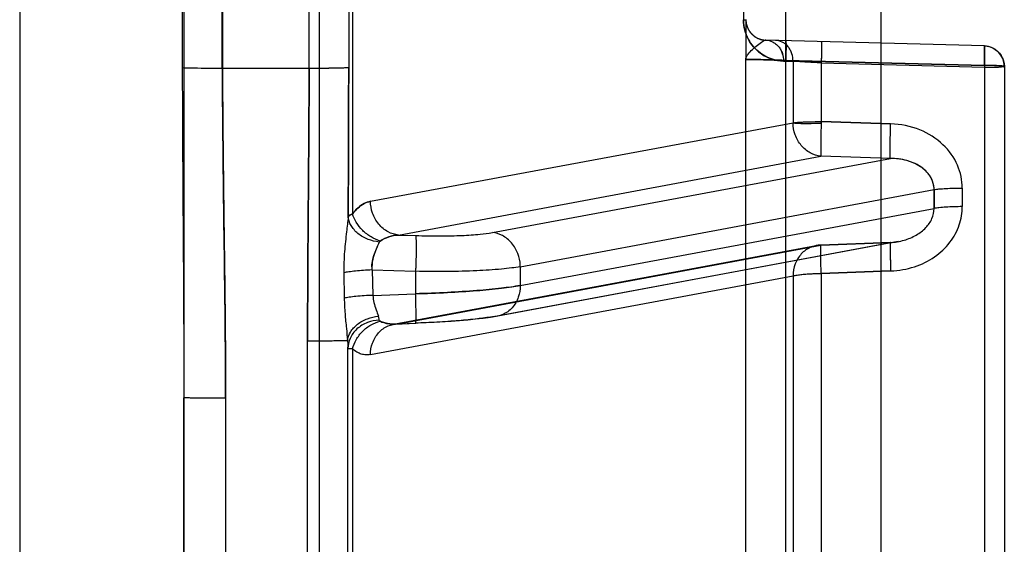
# Model space of a CAD drawing. Header units: millimetres. Extents: x 178516 to 426772, y -178579 to -115871.
# Tile 152 of 256: x 315900 to 315924, y -131759 to -131746. Entities that reach past the tile are written whole.
import ezdxf

# ---------------------------------------------------------------- set-up
doc = ezdxf.new("R2010")
doc.units = ezdxf.units.MM
doc.header["$MEASUREMENT"] = 0
doc.layers.get('0').update_dxf_attribs({"color": 252, "lineweight": 5})
doc.layers.add('AHU03-3-68634OBJ', color=7, linetype='Continuous')
doc.layers.add('EC-MTR_250-0_7OBJ', color=7, linetype='Continuous')
doc.layers.add('IS_centrale', color=7, linetype='Continuous', lineweight=13)

# ---------------------------------------------------------------- blocks, each defined once
blk = doc.blocks.new('VVS030s_FLX1_250_0.38kW_2.00x2v2_t')
at = {"layer": 'AHU03-3-68634OBJ', "color": 7, "linetype": 'Continuous'}
for p, q in [((225.973, 131.106), (225.973, 399.106)), ((229.973, 131.606), (229.973, 398.606))]:
    blk.add_line(p, q, dxfattribs=at)
at = {"layer": 'EC-MTR_250-0_7OBJ', "color": 7, "linetype": 'Continuous'}
for p, q in [((222.673, 197.972), (222.673, 324.492)), ((222.956, 320.969), (222.956, 273.949)), ((206.46, 267.237), (206.46, 319.575)), ((205.973, 267.258), (205.973, 319.076)), ((212.273, 316.428), (212.273, 267.092)), ((208.973, 315.956), (208.973, 214.256)), ((225.973, 315.095), (225.973, 275.335)), ((211.3, 312.547), (211.3, 217.664)), ((221.973, 300.922), (221.973, 274.102)), ((221.858, 274.144), (221.858, 285.417)), ((224.956, 275.349), (224.956, 279.507)), ((210.437, 272.308), (210.437, 279.17)), ((211.124, 272.364), (211.124, 279.28)), ((221.424, 274.286), (211.124, 272.364)), ((220.744, 273.535), (210.444, 271.616)), ((220.863, 273.546), (210.562, 271.627)), ((218.333, 273.35), (218.499, 273.378)), ((220.815, 273.54), (220.321, 273.522)), ((220.744, 273.535), (220.323, 273.519)), ((208.563, 271.53), (218.334, 273.35)), ((218.453, 273.361), (208.751, 271.554)), ((222.073, 272.29), (222.062, 272.91)), ((221.363, 272.84), (220.323, 272.801)), ((220.323, 272.254), (220.323, 272.801)), ((221.385, 272.221), (221.363, 272.84)), ((217.773, 272.6), (207.686, 270.722)), ((217.773, 272.141), (217.773, 272.6)), ((208.744, 272.246), (210.437, 272.308)), ((210.437, 272.308), (208.744, 272.246)), ((221.385, 272.221), (220.323, 272.254)), ((217.773, 272.141), (207.686, 270.262)), ((208.621, 271.539), (208.554, 271.528)), ((208.687, 271.547), (208.621, 271.539)), ((208.752, 271.551), (208.687, 271.547)), ((208.751, 271.554), (210.444, 271.616)), ((210.445, 271.614), (208.752, 271.551)), ((218.453, 271.31), (208.751, 269.503)), ((220.744, 271.369), (210.444, 269.449)), ((220.744, 271.369), (220.323, 271.382)), ((207.686, 270.722), (207.686, 270.262)), ((221.858, 259.359), (221.858, 270.852)), ((206.999, 270.224), (206.999, 270.677)), ((221.424, 270.547), (211.124, 268.631)), ((208.751, 269.503), (210.444, 269.449)), ((210.437, 268.604), (208.744, 268.657)), ((208.744, 268.657), (210.437, 268.604)), ((210.437, 267.172), (210.437, 268.604)), ((211.124, 267.133), (211.124, 268.631)), ((205.978, 267.187), (205.973, 267.258)), ((205.993, 267.119), (205.978, 267.188)), ((210.437, 267.172), (206.46, 267.278)), ((206.46, 267.237), (211.3, 267.112)), ((211.3, 267.112), (206.46, 267.237)), ((211.357, 267.127), (211.124, 267.133)), ((211.357, 267.127), (211.124, 267.133)), ((221.954, 262.928), (221.954, 267.283)), ((225.031, 267.3), (222.918, 267.299)), ((222.918, 267.299), (222.918, 262.912)), ((225.031, 262.911), (225.031, 267.3)), ((225.049, 262.911), (225.049, 267.3)), ((226.011, 262.925), (226.011, 267.286)), ((206.017, 267.053), (205.993, 267.119)), ((206.05, 266.991), (206.017, 267.054)), ((206.092, 266.935), (206.05, 266.992)), ((206.141, 266.884), (206.091, 266.935)), ((206.196, 266.842), (206.14, 266.885)), ((212.273, 266.118), (212.273, 267.092)), ((206.257, 266.807), (206.196, 266.842)), ((206.322, 266.781), (206.257, 266.807)), ((206.46, 266.758), (211.787, 266.618)), ((211.807, 266.617), (211.787, 266.618)), ((211.787, 266.618), (211.799, 266.618)), ((211.828, 266.616), (211.808, 266.617)), ((211.847, 266.613), (211.827, 266.616)), ((211.866, 266.61), (211.847, 266.613)), ((211.884, 266.607), (211.865, 266.61)), ((211.996, 266.567), (211.981, 266.574)), ((212.01, 266.559), (211.995, 266.567)), ((212.025, 266.551), (212.01, 266.559)), ((212.039, 266.542), (212.025, 266.551)), ((212.053, 266.533), (212.039, 266.542)), ((212.067, 266.523), (212.053, 266.533)), ((212.331, 264.088), (212.331, 266.123))]:
    blk.add_line(p, q, dxfattribs=at)
for points in [[(218.333, 273.35), (218.499, 273.378), (218.677, 273.402), (218.861, 273.423), (219.054, 273.442), (219.252, 273.46), (219.455, 273.475), (219.664, 273.489), (219.877, 273.502), (220.097, 273.512), (220.321, 273.522)], [(218.676, 273.402), (218.861, 273.423), (219.053, 273.442), (219.252, 273.46)], [(220.814, 273.54), (220.827, 273.541), (220.839, 273.542)], [(220.839, 273.542), (220.851, 273.544), (220.863, 273.546)], [(206.46, 266.758), (206.39, 266.765), (206.321, 266.781)], [(211.934, 266.593), (211.917, 266.598), (211.901, 266.603), (211.883, 266.607)], [(211.98, 266.574), (211.965, 266.581), (211.95, 266.587), (211.934, 266.593), (211.918, 266.598)], [(212.131, 266.468), (212.119, 266.48), (212.107, 266.491), (212.094, 266.502), (212.081, 266.513), (212.067, 266.523)], [(212.218, 266.348), (212.208, 266.367), (212.197, 266.384), (212.187, 266.4), (212.176, 266.415), (212.165, 266.43), (212.154, 266.443), (212.143, 266.456), (212.131, 266.468), (212.119, 266.48)], [(212.244, 266.287), (212.236, 266.309), (212.227, 266.329), (212.217, 266.349)], [(212.273, 266.118), (212.273, 266.15), (212.27, 266.181), (212.265, 266.211), (212.259, 266.239), (212.252, 266.264), (212.244, 266.287), (212.236, 266.309)]]:
    blk.add_lwpolyline(points, dxfattribs=at)
for centre, radius, start, end in [((220.85, 272.575), 0.966, 92.0758, 96.2607), ((241.267, 271.534), 20.957, 178.03, 178.2444), ((241.218, 271.535), 20.908, 178.0297, 178.2446), ((218.671, 272.141), 0.898, 180.0012, 182.3318), ((210.416, 272.413), 0.8, 272.0942, 280.5531), ((105.011, 270.492), 102.675, 359.87174, 0.12826), ((107.271, 270.45), 99.728, 359.86986, 0.13014), ((208.286, 270.259), 0.6, 179.7362, 183.2199), ((208.259, 270.26), 0.573, 179.7468, 183.3959), ((226.739, 274.629), 17.373, 200.1445, 200.3108), ((206.473, 267.258), 0.5, 180, 268.5), ((211.773, 266.118), 0.5, 0, 88.5)]:
    blk.add_arc(centre, radius, start, end, dxfattribs=at)
for points, knots in [([(224.956, 275.349), (224.956, 274.807), (224.962, 273.631), (224.983, 272.024), (225.005, 270.342), (225.022, 268.835), (225.03, 267.759), (225.031, 267.3)], [0, 0, 0, 0, 0.202132, 0.438268, 0.599084, 0.828915, 1, 1, 1, 1]), ([(225.031, 267.3), (225.03, 267.515), (225.027, 268.03), (225.02, 268.935), (225.01, 269.919), (224.999, 270.768), (224.99, 271.496), (224.98, 272.195), (224.97, 272.994), (224.962, 273.785), (224.957, 274.569), (224.956, 275.09), (224.956, 275.349)], [0, 0, 0, 0, 0.0803, 0.191972, 0.33706, 0.447034, 0.50843, 0.608521, 0.707649, 0.805939, 0.903388, 1, 1, 1, 1]), ([(224.956, 275.349), (225.017, 275.349), (225.142, 275.349), (225.327, 275.349), (225.479, 275.347), (225.594, 275.346), (225.672, 275.345), (225.742, 275.344), (225.804, 275.343), (225.856, 275.342), (225.898, 275.341), (225.927, 275.339), (225.946, 275.338), (225.956, 275.338), (225.963, 275.337), (225.969, 275.336), (225.972, 275.336), (225.973, 275.335), (225.973, 275.335)], [0, 0, 0, 0, 0.180875, 0.366274, 0.545383, 0.628708, 0.705733, 0.775014, 0.83577, 0.887387, 0.929251, 0.96095, 0.973099, 0.98288, 0.990371, 0.99565, 0.998805, 1, 1, 1, 1]), ([(226.011, 267.286), (226.01, 267.959), (225.998, 270.642), (225.973, 273.325), (225.973, 275.335)], [0, 0, 0, 0, 0.250956, 1, 1, 1, 1]), ([(221.424, 274.286), (221.423, 274.191), (221.398, 274.045), (221.315, 273.868), (221.229, 273.748), (221.12, 273.652), (220.964, 273.562), (220.83, 273.535), (220.744, 273.535)], [0, 0, 0, 0, 0.254773, 0.387352, 0.519153, 0.647758, 0.771636, 1, 1, 1, 1]), ([(221.858, 274.144), (221.84, 274.067), (221.777, 273.911), (221.622, 273.708), (221.421, 273.553), (221.265, 273.49), (221.188, 273.472)], [0, 0, 0, 0, 0.240791, 0.501439, 0.761267, 1, 1, 1, 1]), ([(221.212, 273.446), (221.308, 273.45), (221.456, 273.479), (221.634, 273.566), (221.755, 273.655), (221.853, 273.764), (221.945, 273.919), (221.973, 274.052), (221.973, 274.136)], [0, 0, 0, 0, 0.256248, 0.39023, 0.523316, 0.652545, 0.775994, 1, 1, 1, 1]), ([(221.424, 274.286), (221.461, 274.293), (221.537, 274.298), (221.651, 274.276), (221.761, 274.225), (221.827, 274.174), (221.858, 274.144)], [0, 0, 0, 0, 0.236362, 0.474966, 0.726107, 1, 1, 1, 1]), ([(221.858, 274.144), (221.876, 274.144), (221.905, 274.144), (221.938, 274.142), (221.957, 274.141), (221.966, 274.139), (221.971, 274.138), (221.973, 274.137), (221.973, 274.136)], [0, 0, 0, 0, 0.442069, 0.750951, 0.857426, 0.933116, 0.979337, 1, 1, 1, 1]), ([(221.983, 273.936), (221.981, 273.959), (221.978, 274.002), (221.974, 274.064), (221.973, 274.104), (221.973, 274.123)], [0, 0, 0, 0, 0.360384, 0.693723, 1, 1, 1, 1]), ([(221.983, 273.936), (221.974, 273.865), (221.933, 273.756), (221.838, 273.631), (221.741, 273.542), (221.626, 273.466), (221.457, 273.389), (221.32, 273.357), (221.23, 273.347)], [0, 0, 0, 0, 0.209252, 0.329404, 0.45841, 0.593931, 0.73222, 1, 1, 1, 1]), ([(222.956, 273.949), (222.847, 273.949), (222.683, 273.948), (222.47, 273.947), (222.324, 273.945), (222.199, 273.943), (222.1, 273.941), (222.031, 273.939), (221.996, 273.938), (221.983, 273.936)], [0, 0, 0, 0, 0.337433, 0.503575, 0.656392, 0.787225, 0.89013, 0.960956, 1, 1, 1, 1]), ([(222.062, 272.91), (222.06, 273.037), (222.047, 273.283), (222.014, 273.624), (221.991, 273.84), (221.983, 273.936)], [0, 0, 0, 0, 0.368591, 0.717442, 1, 1, 1, 1]), ([(217.773, 272.6), (217.773, 272.696), (217.796, 272.844), (217.879, 273.023), (217.965, 273.144), (218.074, 273.242), (218.232, 273.334), (218.367, 273.361), (218.453, 273.361)], [0, 0, 0, 0, 0.254691, 0.38739, 0.519327, 0.648026, 0.77192, 1, 1, 1, 1]), ([(218.453, 273.361), (218.574, 273.382), (218.845, 273.42), (219.296, 273.462), (219.798, 273.496), (220.15, 273.513), (220.323, 273.519)], [0, 0, 0, 0, 0.197069, 0.437135, 0.723338, 1, 1, 1, 1]), ([(220.321, 273.522), (220.32, 273.522), (220.319, 273.521), (220.318, 273.517), (220.316, 273.507), (220.315, 273.491), (220.314, 273.468), (220.313, 273.438), (220.312, 273.401), (220.312, 273.358), (220.312, 273.29), (220.313, 273.193), (220.315, 273.067), (220.318, 272.935), (220.321, 272.845), (220.323, 272.801)], [0, 0, 0, 0, 0.001818, 0.005318, 0.018567, 0.040809, 0.072566, 0.114138, 0.165128, 0.224959, 0.293054, 0.450656, 0.628009, 0.814372, 1, 1, 1, 1]), ([(220.321, 273.522), (220.321, 273.522), (220.322, 273.521), (220.322, 273.52), (220.323, 273.519)], [0, 0, 0, 0, 0.159022, 1, 1, 1, 1]), ([(221.189, 273.472), (221.16, 273.485), (221.04, 273.529), (220.911, 273.544), (220.815, 273.54)], [0, 0, 0, 0, 0.246438, 1, 1, 1, 1]), ([(220.815, 273.54), (220.859, 273.542), (220.946, 273.539), (221.072, 273.516), (221.151, 273.489), (221.188, 273.472)], [0, 0, 0, 0, 0.348911, 0.678369, 1, 1, 1, 1]), ([(221.188, 273.472), (221.193, 273.47), (221.201, 273.466), (221.209, 273.457), (221.211, 273.451), (221.211, 273.448)], [0, 0, 0, 0, 0.440048, 0.778369, 1, 1, 1, 1]), ([(221.211, 273.448), (221.212, 273.436), (221.213, 273.414), (221.22, 273.38), (221.226, 273.359), (221.23, 273.347)], [0, 0, 0, 0, 0.350456, 0.654363, 1, 1, 1, 1]), ([(221.363, 272.84), (221.36, 272.9), (221.345, 273.02), (221.286, 273.186), (221.25, 273.296), (221.23, 273.347)], [0, 0, 0, 0, 0.34165, 0.685804, 1, 1, 1, 1]), ([(221.363, 272.84), (221.434, 272.842), (221.573, 272.85), (221.768, 272.865), (221.93, 272.884), (222.024, 272.901), (222.062, 272.91)], [0, 0, 0, 0, 0.303341, 0.592432, 0.832496, 1, 1, 1, 1]), ([(217.773, 272.6), (217.923, 272.628), (218.276, 272.676), (218.868, 272.73), (219.567, 272.774), (220.064, 272.793), (220.323, 272.801)], [0, 0, 0, 0, 0.179305, 0.416881, 0.696777, 1, 1, 1, 1]), ([(220.323, 272.801), (220.063, 272.793), (219.567, 272.774), (218.869, 272.73), (218.348, 272.682), (217.994, 272.637), (217.842, 272.613), (217.773, 272.6)], [0, 0, 0, 0, 0.304231, 0.582287, 0.819159, 0.9175, 1, 1, 1, 1]), ([(208.744, 272.246), (208.548, 272.236), (208.168, 272.174), (207.668, 271.928), (207.286, 271.572), (207.051, 271.141), (206.998, 270.828), (206.999, 270.677)], [0, 0, 0, 0, 0.228178, 0.440007, 0.638863, 0.824148, 1, 1, 1, 1]), ([(208.751, 271.554), (208.751, 271.553), (208.751, 271.552), (208.753, 271.551), (208.754, 271.553), (208.755, 271.558), (208.755, 271.569), (208.756, 271.582), (208.757, 271.597), (208.757, 271.61), (208.757, 271.626), (208.757, 271.643), (208.757, 271.662), (208.757, 271.691), (208.757, 271.751), (208.755, 271.847), (208.752, 271.973), (208.749, 272.108), (208.746, 272.2), (208.744, 272.246)], [0, 0, 0, 0, 0.00306, 0.004349, 0.006272, 0.010348, 0.025736, 0.051466, 0.068411, 0.088064, 0.110368, 0.135268, 0.162704, 0.19262, 0.259658, 0.419536, 0.60414, 0.80144, 1, 1, 1, 1]), ([(208.752, 271.551), (208.753, 271.551), (208.753, 271.553), (208.754, 271.555), (208.755, 271.559), (208.755, 271.567), (208.756, 271.581), (208.757, 271.603), (208.757, 271.631), (208.757, 271.667), (208.757, 271.708), (208.756, 271.774), (208.755, 271.867), (208.752, 271.988), (208.748, 272.116), (208.745, 272.203), (208.744, 272.246)], [0, 0, 0, 0, 0.001473, 0.004798, 0.010224, 0.017838, 0.039885, 0.071405, 0.112668, 0.163291, 0.222726, 0.290422, 0.447387, 0.624713, 0.812099, 1, 1, 1, 1]), ([(211.124, 272.364), (211.091, 272.356), (211.018, 272.343), (210.904, 272.329), (210.783, 272.318), (210.662, 272.313), (210.547, 272.305), (210.472, 272.308), (210.437, 272.308)], [0, 0, 0, 0, 0.147716, 0.318838, 0.498788, 0.676597, 0.845366, 1, 1, 1, 1]), ([(210.437, 272.308), (210.439, 272.225), (210.445, 272.074), (210.449, 271.818), (210.451, 271.751), (210.448, 271.602), (210.444, 271.616)], [0, 0, 0, 0, 0.358874, 0.699459, 0.936828, 1, 1, 1, 1]), ([(210.444, 271.616), (210.532, 271.616), (210.714, 271.654), (210.939, 271.822), (211.087, 272.071), (211.122, 272.265), (211.124, 272.364)], [0, 0, 0, 0, 0.23782, 0.480764, 0.734942, 1, 1, 1, 1]), ([(217.773, 272.141), (217.842, 272.153), (217.994, 272.176), (218.348, 272.214), (218.869, 272.246), (219.567, 272.263), (220.063, 272.26), (220.323, 272.254)], [0, 0, 0, 0, 0.082535, 0.180819, 0.417516, 0.695527, 1, 1, 1, 1]), ([(220.323, 271.382), (220.322, 271.385), (220.32, 271.394), (220.317, 271.42), (220.314, 271.469), (220.312, 271.546), (220.311, 271.647), (220.312, 271.766), (220.314, 271.945), (220.317, 272.083), (220.32, 272.176)], [0, 0, 0, 0, 0.01353, 0.034405, 0.099776, 0.197955, 0.326156, 0.479478, 0.649169, 1, 1, 1, 1]), ([(221.385, 272.221), (221.456, 272.224), (221.591, 272.231), (221.78, 272.247), (221.939, 272.265), (222.033, 272.281), (222.073, 272.29)], [0, 0, 0, 0, 0.305314, 0.586459, 0.823275, 1, 1, 1, 1]), ([(221.39, 272.143), (221.39, 272.153), (221.389, 272.171), (221.388, 272.197), (221.386, 272.213), (221.385, 272.221)], [0, 0, 0, 0, 0.37918, 0.684097, 1, 1, 1, 1]), ([(221.966, 270.924), (221.977, 271.046), (222.013, 271.328), (222.063, 271.782), (222.077, 272.117), (222.073, 272.29)], [0, 0, 0, 0, 0.268462, 0.620635, 1, 1, 1, 1]), ([(217.773, 272.104), (217.777, 272.009), (217.807, 271.862), (217.892, 271.684), (217.979, 271.561), (218.085, 271.458), (218.238, 271.358), (218.368, 271.318), (218.453, 271.31)], [0, 0, 0, 0, 0.253042, 0.386508, 0.519955, 0.650202, 0.774864, 1, 1, 1, 1]), ([(221.21, 271.54), (221.24, 271.602), (221.286, 271.728), (221.37, 271.923), (221.384, 272.066), (221.39, 272.143)], [0, 0, 0, 0, 0.327968, 0.632934, 1, 1, 1, 1]), ([(221.39, 272.143), (221.387, 272.083), (221.377, 271.974), (221.327, 271.817), (221.265, 271.678), (221.228, 271.583), (221.21, 271.54)], [0, 0, 0, 0, 0.282846, 0.514678, 0.779495, 1, 1, 1, 1]), ([(208.751, 271.554), (208.638, 271.547), (208.419, 271.509), (208.122, 271.386), (207.883, 271.207), (207.724, 270.98), (207.686, 270.805), (207.686, 270.722)], [0, 0, 0, 0, 0.231188, 0.447259, 0.648531, 0.830474, 1, 1, 1, 1]), ([(208.751, 271.554), (208.751, 271.554), (208.751, 271.553), (208.752, 271.551), (208.752, 271.551)], [0, 0, 0, 0, 0.393759, 1, 1, 1, 1]), ([(220.744, 271.369), (220.822, 271.374), (220.978, 271.405), (221.122, 271.472), (221.189, 271.515)], [0, 0, 0, 0, 0.495551, 1, 1, 1, 1]), ([(221.189, 271.515), (221.122, 271.472), (220.978, 271.405), (220.823, 271.374), (220.744, 271.369)], [0, 0, 0, 0, 0.500673, 1, 1, 1, 1]), ([(221.21, 271.54), (221.21, 271.538), (221.205, 271.527), (221.196, 271.519), (221.188, 271.515)], [0, 0, 0, 0, 0.218897, 1, 1, 1, 1]), ([(221.188, 271.515), (221.265, 271.491), (221.419, 271.421), (221.619, 271.266), (221.774, 271.072), (221.839, 270.925), (221.858, 270.852)], [0, 0, 0, 0, 0.246966, 0.512288, 0.770672, 1, 1, 1, 1]), ([(221.21, 271.54), (221.303, 271.53), (221.442, 271.497), (221.612, 271.416), (221.729, 271.337), (221.826, 271.243), (221.92, 271.112), (221.959, 270.998), (221.966, 270.924)], [0, 0, 0, 0, 0.265446, 0.403095, 0.538384, 0.667602, 0.788407, 1, 1, 1, 1]), ([(220.323, 271.382), (220.118, 271.387), (219.741, 271.394), (219.216, 271.384), (218.798, 271.357), (218.551, 271.33), (218.453, 271.31)], [0, 0, 0, 0, 0.328601, 0.603505, 0.839311, 1, 1, 1, 1]), ([(220.744, 271.369), (220.831, 271.36), (220.966, 271.318), (221.121, 271.213), (221.228, 271.106), (221.315, 270.977), (221.397, 270.794), (221.423, 270.644), (221.424, 270.547)], [0, 0, 0, 0, 0.226201, 0.351581, 0.48244, 0.616165, 0.749409, 1, 1, 1, 1]), ([(206.999, 270.677), (207.067, 270.677), (207.201, 270.679), (207.39, 270.688), (207.551, 270.701), (207.646, 270.714), (207.686, 270.722)], [0, 0, 0, 0, 0.297684, 0.582914, 0.824382, 1, 1, 1, 1]), ([(221.424, 270.547), (221.479, 270.557), (221.588, 270.598), (221.735, 270.706), (221.819, 270.8), (221.858, 270.852)], [0, 0, 0, 0, 0.306639, 0.635972, 1, 1, 1, 1]), ([(221.858, 270.852), (221.819, 270.8), (221.735, 270.706), (221.589, 270.598), (221.478, 270.558), (221.424, 270.547)], [0, 0, 0, 0, 0.361814, 0.694309, 1, 1, 1, 1]), ([(221.858, 270.852), (221.883, 270.862), (221.922, 270.879), (221.957, 270.909), (221.966, 270.924)], [0, 0, 0, 0, 0.595898, 1, 1, 1, 1]), ([(221.966, 270.924), (221.957, 270.909), (221.922, 270.879), (221.883, 270.862), (221.858, 270.852)], [0, 0, 0, 0, 0.402205, 1, 1, 1, 1]), ([(221.966, 270.924), (221.965, 270.621), (221.96, 269.407), (221.956, 268.194), (221.954, 267.283)], [0, 0, 0, 0, 0.249679, 1, 1, 1, 1]), ([(221.954, 267.283), (221.955, 267.587), (221.958, 268.8), (221.963, 270.014), (221.966, 270.924)], [0, 0, 0, 0, 0.250269, 1, 1, 1, 1]), ([(207.686, 270.262), (207.646, 270.255), (207.551, 270.244), (207.39, 270.232), (207.201, 270.225), (207.067, 270.224), (206.999, 270.224)], [0, 0, 0, 0, 0.175357, 0.416783, 0.702122, 1, 1, 1, 1]), ([(206.999, 270.224), (206.998, 270.035), (207.083, 269.637), (207.454, 269.124), (208.034, 268.757), (208.502, 268.67), (208.744, 268.657)], [0, 0, 0, 0, 0.219914, 0.458141, 0.717999, 1, 1, 1, 1]), ([(207.687, 270.226), (207.694, 270.123), (207.766, 269.913), (208.017, 269.678), (208.358, 269.533), (208.617, 269.502), (208.751, 269.503)], [0, 0, 0, 0, 0.21976, 0.452036, 0.712977, 1, 1, 1, 1]), ([(207.687, 270.226), (207.695, 270.151), (207.722, 270.031), (207.833, 269.853), (207.988, 269.71), (208.213, 269.591), (208.465, 269.518), (208.654, 269.502), (208.751, 269.503)], [0, 0, 0, 0, 0.159729, 0.255213, 0.444604, 0.599638, 0.792609, 1, 1, 1, 1]), ([(208.751, 269.503), (208.752, 269.499), (208.753, 269.49), (208.755, 269.461), (208.757, 269.408), (208.757, 269.323), (208.757, 269.214), (208.755, 269.085), (208.751, 268.897), (208.747, 268.753), (208.744, 268.657)], [0, 0, 0, 0, 0.013449, 0.034642, 0.10174, 0.202818, 0.334077, 0.489431, 0.658959, 1, 1, 1, 1]), ([(210.437, 268.604), (210.44, 268.702), (210.445, 268.887), (210.451, 269.138), (210.448, 269.32), (210.45, 269.418), (210.444, 269.449)], [0, 0, 0, 0, 0.34952, 0.655874, 0.887175, 1, 1, 1, 1]), ([(210.444, 269.449), (210.534, 269.441), (210.717, 269.382), (210.938, 269.193), (211.086, 268.932), (211.122, 268.732), (211.124, 268.631)], [0, 0, 0, 0, 0.235605, 0.482325, 0.739179, 1, 1, 1, 1]), ([(210.429, 268.646), (210.513, 268.646), (210.681, 268.662), (210.913, 268.657), (211.061, 268.65), (211.123, 268.643)], [0, 0, 0, 0, 0.362558, 0.727051, 1, 1, 1, 1]), ([(211.124, 268.631), (211.099, 268.628), (211.05, 268.623), (210.978, 268.618), (210.911, 268.615), (210.838, 268.611), (210.763, 268.609), (210.689, 268.607), (210.62, 268.605), (210.556, 268.605), (210.493, 268.604), (210.455, 268.604), (210.437, 268.604)], [0, 0, 0, 0, 0.109463, 0.215572, 0.312766, 0.402336, 0.532669, 0.639997, 0.727648, 0.831444, 0.920922, 1, 1, 1, 1]), ([(211.124, 268.631), (211.067, 268.624), (210.931, 268.615), (210.702, 268.606), (210.53, 268.604), (210.437, 268.604)], [0, 0, 0, 0, 0.249311, 0.594926, 1, 1, 1, 1]), ([(206.46, 267.278), (206.38, 267.277), (206.241, 267.274), (206.078, 267.274), (205.996, 267.262), (205.973, 267.258)], [0, 0, 0, 0, 0.491409, 0.858449, 1, 1, 1, 1]), ([(206.46, 267.278), (206.431, 267.277), (206.368, 267.277), (206.27, 267.276), (206.172, 267.273), (206.076, 267.273), (206.026, 267.26), (205.973, 267.267), (205.973, 267.258)], [0, 0, 0, 0, 0.177739, 0.388077, 0.600667, 0.794021, 0.939812, 1, 1, 1, 1]), ([(205.973, 267.258), (205.994, 267.253), (206.072, 267.241), (206.236, 267.241), (206.377, 267.237), (206.46, 267.237)], [0, 0, 0, 0, 0.128945, 0.486681, 1, 1, 1, 1]), ([(205.973, 267.258), (205.973, 267.245), (206.053, 267.258), (206.131, 267.236), (206.293, 267.24), (206.402, 267.237), (206.46, 267.237)], [0, 0, 0, 0, 0.079468, 0.309166, 0.642175, 1, 1, 1, 1]), ([(206.46, 266.758), (206.46, 266.758), (206.459, 266.759), (206.459, 266.762), (206.458, 266.77), (206.457, 266.782), (206.456, 266.799), (206.455, 266.821), (206.455, 266.848), (206.455, 266.878), (206.455, 266.926), (206.455, 266.994), (206.456, 267.083), (206.458, 267.178), (206.459, 267.244), (206.46, 267.278)], [0, 0, 0, 0, 0.0018, 0.005697, 0.020489, 0.044652, 0.078042, 0.120418, 0.171291, 0.230106, 0.296306, 0.448269, 0.620886, 0.807318, 1, 1, 1, 1]), ([(206.461, 267.245), (206.459, 267.185), (206.456, 267.067), (206.456, 266.919), (206.454, 266.816), (206.458, 266.772), (206.46, 266.758)], [0, 0, 0, 0, 0.367749, 0.728747, 0.913197, 1, 1, 1, 1]), ([(206.46, 267.237), (206.46, 267.206), (206.458, 267.144), (206.457, 267.055), (206.456, 266.973), (206.455, 266.911), (206.455, 266.867), (206.456, 266.839), (206.456, 266.815), (206.457, 266.795), (206.457, 266.78), (206.458, 266.769), (206.459, 266.762), (206.46, 266.759), (206.46, 266.758), (206.46, 266.758)], [0, 0, 0, 0, 0.196972, 0.385218, 0.557827, 0.708632, 0.774031, 0.831989, 0.882013, 0.923609, 0.956344, 0.980005, 0.994468, 0.998266, 1, 1, 1, 1]), ([(210.437, 266.654), (210.436, 266.654), (210.435, 266.658), (210.434, 266.664), (210.433, 266.676), (210.432, 266.692), (210.432, 266.714), (210.431, 266.741), (210.431, 266.772), (210.431, 266.823), (210.431, 266.894), (210.432, 266.984), (210.434, 267.078), (210.436, 267.141), (210.437, 267.172)], [0, 0, 0, 0, 0.004725, 0.017644, 0.03969, 0.071526, 0.113573, 0.165413, 0.226417, 0.295951, 0.456722, 0.635858, 0.820588, 1, 1, 1, 1]), ([(210.437, 266.654), (210.436, 266.654), (210.436, 266.655), (210.435, 266.658), (210.434, 266.666), (210.433, 266.678), (210.432, 266.695), (210.432, 266.717), (210.431, 266.743), (210.431, 266.774), (210.431, 266.822), (210.431, 266.889), (210.432, 266.978), (210.434, 267.073), (210.436, 267.139), (210.437, 267.172)], [0, 0, 0, 0, 0.001798, 0.005693, 0.020476, 0.044626, 0.077999, 0.120355, 0.171206, 0.229999, 0.296179, 0.448112, 0.620729, 0.807208, 1, 1, 1, 1]), ([(210.437, 267.172), (210.57, 267.167), (210.758, 267.157), (210.987, 267.143), (211.083, 267.136), (211.124, 267.133)], [0, 0, 0, 0, 0.58337, 0.82027, 1, 1, 1, 1]), ([(211.124, 267.133), (211.122, 267.071), (211.136, 266.975), (211.187, 266.858), (211.242, 266.776), (211.311, 266.71), (211.411, 266.647), (211.498, 266.626), (211.553, 266.624)], [0, 0, 0, 0, 0.252955, 0.386418, 0.519664, 0.649607, 0.774099, 1, 1, 1, 1]), ([(211.787, 266.618), (211.731, 266.62), (211.645, 266.641), (211.544, 266.704), (211.475, 266.77), (211.42, 266.852), (211.37, 266.969), (211.356, 267.065), (211.357, 267.127)], [0, 0, 0, 0, 0.226019, 0.350584, 0.480607, 0.613933, 0.74747, 1, 1, 1, 1]), ([(211.787, 266.618), (211.731, 266.62), (211.645, 266.641), (211.544, 266.704), (211.475, 266.77), (211.421, 266.851), (211.37, 266.969), (211.356, 267.065), (211.357, 267.127)], [0, 0, 0, 0, 0.225967, 0.350501, 0.480491, 0.613787, 0.747297, 1, 1, 1, 1]), ([(211.357, 267.127), (211.43, 267.124), (211.569, 267.107), (211.762, 267.037), (211.936, 266.931), (212.09, 266.788), (212.221, 266.6), (212.31, 266.376), (212.33, 266.208), (212.331, 266.123)], [0, 0, 0, 0, 0.141185, 0.270298, 0.393958, 0.535741, 0.674862, 0.834917, 1, 1, 1, 1]), ([(212.331, 266.123), (212.331, 266.222), (212.31, 266.367), (212.245, 266.537), (212.174, 266.671), (212.073, 266.807), (211.935, 266.929), (211.794, 267.019), (211.605, 267.099), (211.455, 267.124), (211.357, 267.127)], [0, 0, 0, 0, 0.193557, 0.277707, 0.35413, 0.486814, 0.603086, 0.710131, 0.810557, 1, 1, 1, 1]), ([(222.918, 267.299), (222.807, 267.299), (222.599, 267.299), (222.318, 267.296), (222.108, 267.291), (221.995, 267.287), (221.954, 267.283)], [0, 0, 0, 0, 0.344992, 0.647373, 0.874182, 1, 1, 1, 1]), ([(222.918, 267.299), (222.807, 267.299), (222.599, 267.298), (222.318, 267.296), (222.108, 267.29), (221.995, 267.287), (221.954, 267.283)], [0, 0, 0, 0, 0.344993, 0.647382, 0.874196, 1, 1, 1, 1]), ([(226.011, 267.286), (225.944, 267.291), (225.762, 267.295), (225.442, 267.299), (225.188, 267.3), (225.049, 267.3)], [0, 0, 0, 0, 0.210319, 0.5647, 1, 1, 1, 1]), ([(226.011, 267.286), (225.944, 267.291), (225.762, 267.295), (225.442, 267.3), (225.188, 267.3), (225.049, 267.3)], [0, 0, 0, 0, 0.210335, 0.564714, 1, 1, 1, 1]), ([(211.3, 266.631), (211.299, 266.631), (211.299, 266.632), (211.298, 266.635), (211.297, 266.642), (211.297, 266.653), (211.296, 266.669), (211.295, 266.689), (211.295, 266.713), (211.295, 266.741), (211.295, 266.785), (211.295, 266.847), (211.296, 266.929), (211.297, 267.018), (211.299, 267.08), (211.3, 267.112)], [0, 0, 0, 0, 0.001735, 0.005537, 0.020008, 0.043684, 0.076436, 0.118054, 0.168101, 0.226083, 0.291504, 0.442341, 0.614951, 0.803147, 1, 1, 1, 1]), ([(211.3, 266.631), (211.299, 266.631), (211.298, 266.635), (211.297, 266.64), (211.297, 266.651), (211.296, 266.666), (211.295, 266.686), (211.295, 266.711), (211.295, 266.739), (211.295, 266.785), (211.295, 266.85), (211.296, 266.934), (211.298, 267.023), (211.299, 267.082), (211.3, 267.112)], [0, 0, 0, 0, 0.004693, 0.017534, 0.039362, 0.070765, 0.112116, 0.163046, 0.223001, 0.291424, 0.450206, 0.628765, 0.815516, 1, 1, 1, 1]), ([(211.3, 267.112), (211.425, 267.107), (211.655, 267.098), (211.955, 267.092), (212.154, 267.085), (212.249, 267.09), (212.273, 267.093)], [0, 0, 0, 0, 0.385587, 0.708575, 0.923829, 1, 1, 1, 1]), ([(212.273, 267.093), (212.273, 267.092), (212.271, 267.091), (212.268, 267.091), (212.261, 267.09), (212.253, 267.09), (212.242, 267.089), (212.223, 267.089), (212.194, 267.088), (212.153, 267.088), (212.104, 267.089), (212.048, 267.089), (211.985, 267.091), (211.916, 267.092), (211.813, 267.095), (211.672, 267.099), (211.491, 267.105), (211.365, 267.109), (211.3, 267.112)], [0, 0, 0, 0, 0.001617, 0.005591, 0.012026, 0.020884, 0.032111, 0.045646, 0.079396, 0.121631, 0.171841, 0.229516, 0.294144, 0.365214, 0.442213, 0.611946, 0.799242, 1, 1, 1, 1]), ([(212.273, 267.093), (212.273, 267.056), (212.24, 266.971), (212.143, 266.868), (212.023, 266.763), (211.91, 266.675), (211.826, 266.617), (211.787, 266.618)], [0, 0, 0, 0, 0.158347, 0.368419, 0.601723, 0.832752, 1, 1, 1, 1]), ([(212.331, 266.123), (212.327, 266.122), (212.318, 266.122), (212.307, 266.122), (212.297, 266.121), (212.289, 266.121), (212.282, 266.12), (212.278, 266.12), (212.275, 266.119), (212.273, 266.119), (212.273, 266.118)], [0, 0, 0, 0, 0.22819, 0.428999, 0.601114, 0.743115, 0.854104, 0.933682, 0.981818, 1, 1, 1, 1])]:
    blk.add_open_spline(points, degree=3, knots=knots, dxfattribs=at)
for points in [[(222.918, 267.299), (222.924, 269.516), (222.956, 271.732), (222.956, 273.949)], [(222.956, 273.949), (222.956, 271.732), (222.924, 269.516), (222.918, 267.299)]]:
    blk.add_open_spline(points, degree=3, dxfattribs=at)
blk = doc.blocks.new('A$C680519BF')
at = {"extrusion": (1.22461e-16, 0, -1)}
blk.add_blockref('VVS030s_FLX1_250_0.38kW_2.00x2v2_t', (2069.827, 89.5), dxfattribs=at)

msp = doc.modelspace()

# ---------------------------------------------------------------- block references
at = {"layer": 'IS_centrale', "xscale": -1, "rotation": 180}
msp.add_blockref('A$C680519BF', (318199.762, -131390.156), dxfattribs=at)

doc.saveas('drawing.dxf')
